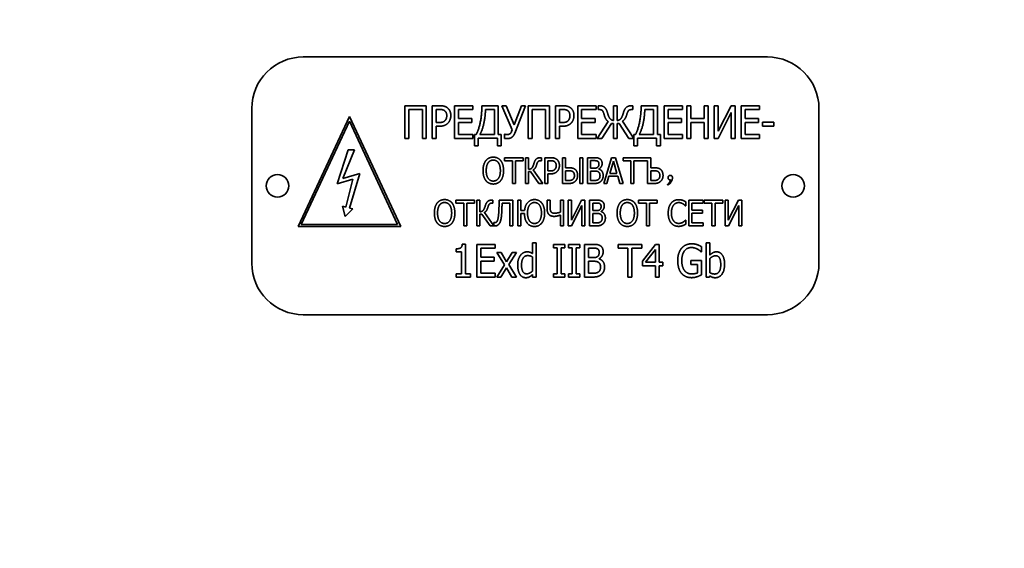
# Model space of a CAD drawing. Header units: millimetres. Extents: x -1136 to 1210, y -426 to 905.
# Tile 16 of 33: x -56 to 39, y 458 to 509. Entities that reach past the tile are written whole.
import ezdxf

# ---------------------------------------------------------------- set-up
doc = ezdxf.new("R2010")
doc.units = ezdxf.units.MM
doc.layers.get('0').update_dxf_attribs({"lineweight": 35})
doc.layers.add('尺寸线层', color=110, linetype='Continuous', lineweight=18)
doc.layers.add('粗实线层', color=7, linetype='Continuous', lineweight=35)
doc.styles.add('标准', font='txt', dxfattribs={"width": 0.667})
doc.dimstyles.new('标准', dxfattribs={"dimtxt": 4.5, "dimasz": 4, "dimexe": 2, "dimexo": 0, "dimgap": 1.2625, "dimtad": 1, "dimdec": 3, "dimdsep": 46, "dimtxsty": '标准', "dimblk": '_CAXARROW', "dimcen": 0, "dimdle": 8, "dimaunit": 1, "dimazin": 2, "dimtfac": 0.707107, "dimtdec": 3, "dimtix": 1, "dimtmove": 2, "dimatfit": 3, "dimfxl": 0, "dimfrac": 2, "dimtolj": 1, "dimarcsym": 0})

# ---------------------------------------------------------------- blocks, each defined once
blk = doc.blocks.new('*X11')
at = {"layer": '尺寸线层', "linetype": 'Continuous', "lineweight": 18}
for points in [[(-421.814, 310.923), (-413.814, 311.923), (-413.814, 309.923)], [(65.186, 310.923), (57.186, 311.923), (57.186, 309.923)]]:
    blk.add_hatch(color=0, dxfattribs=at).paths.add_polyline_path(points, flags=0)
at = {"layer": '尺寸线层', "color": 0, "linetype": 'Continuous'}
for p, q in [((-421.814, 509.278), (-421.814, 306.923)), ((65.186, 322.762), (65.186, 306.923))]:
    blk.add_line(p, q, dxfattribs=at)
at = {"layer": '尺寸线层', "color": 0, "linetype": 'Continuous', "lineweight": 18}
blk.add_line((-421.814, 310.923), (65.186, 310.923), dxfattribs=at)
at = {"layer": '尺寸线层', "color": 0, "insert": (-178.314, 316.823), "char_height": 9, "width": 23.4117, "attachment_point": 5, "line_spacing_factor": 0.689862, "style": '标准'}
blk.add_mtext('\\T1.1;487', dxfattribs=at)
blk = doc.blocks.new('_CAXARROW')
blk.add_hatch(color=0).paths.add_polyline_path([(0, 0), (-1, 0.125), (-1, -0.125)], flags=0)

msp = doc.modelspace()

# ---------------------------------------------------------------- linework, layer by layer
at = {"layer": '粗实线层'}
for p, q in [((-28.7636, 505.6581), (16.2364, 505.6581)), ((-33.7636, 485.6581), (-33.7636, 500.6581)), ((-18.9086, 497.7626), (-18.9086, 500.9326)), ((-18.9086, 500.9326), (-16.8406, 500.9326)), ((-17.2208, 500.5576), (-18.5284, 500.5576)), ((-18.5284, 500.5576), (-18.5284, 497.7626)), ((-17.2208, 497.7626), (-17.2208, 500.5576)), ((-16.8406, 500.9326), (-16.8406, 497.7626)), ((-16.26, 500.9326), (-15.5433, 500.9326)), ((-16.26, 497.7626), (-16.26, 500.9326)), ((-15.8798, 500.5678), (-15.8798, 499.304)), ((-15.5664, 500.5678), (-15.8798, 500.5678)), ((-14.0996, 497.7626), (-14.0996, 500.9326)), ((-14.0996, 500.9326), (-12.3168, 500.9326)), ((-12.3168, 500.5576), (-13.7194, 500.5576)), ((-13.7194, 500.5576), (-13.7194, 499.6893)), ((-12.3168, 500.9326), (-12.3168, 500.5576)), ((-11.4511, 500.9326), (-9.8584, 500.9326)), ((-10.2386, 500.5678), (-11.0966, 500.5678)), ((-10.2386, 498.1351), (-10.2386, 500.5678)), ((-9.8584, 500.9326), (-9.8584, 498.1351)), ((-8.5123, 498.5847), (-9.5142, 500.9326)), ((-9.5142, 500.9326), (-9.0929, 500.9326)), ((-9.0929, 500.9326), (-8.3196, 499.0702)), ((-8.3196, 499.0702), (-7.6209, 500.9326)), ((-7.2304, 500.9326), (-8.2657, 498.2636)), ((-7.6209, 500.9326), (-7.2304, 500.9326)), ((-6.9658, 500.9326), (-4.8979, 500.9326)), ((-6.9658, 497.7626), (-6.9658, 500.9326)), ((-5.2781, 500.5576), (-6.5856, 500.5576)), ((-6.5856, 500.5576), (-6.5856, 497.7626)), ((-5.2781, 497.7626), (-5.2781, 500.5576)), ((-4.8979, 500.9326), (-4.8979, 497.7626)), ((-4.3173, 497.7626), (-4.3173, 500.9326)), ((-4.3173, 500.9326), (-3.6006, 500.9326)), ((-3.6237, 500.5678), (-3.9371, 500.5678)), ((-3.9371, 500.5678), (-3.9371, 499.304)), ((-2.1569, 497.7626), (-2.1569, 500.9326)), ((-2.1569, 500.9326), (-0.3741, 500.9326)), ((-0.3741, 500.5576), (-1.7767, 500.5576)), ((-1.7767, 500.5576), (-1.7767, 499.6893)), ((-0.3741, 500.9326), (-0.3741, 500.5576)), ((-0.1686, 500.5576), (-0.1686, 500.9326)), ((-0.1686, 500.9326), (-0.071, 500.9326)), ((-0.0915, 500.5576), (-0.1686, 500.5576)), ((1.306, 499.5018), (1.306, 500.9326)), ((1.306, 500.9326), (1.681, 500.9326)), ((1.681, 500.9326), (1.681, 499.4966)), ((3.0785, 500.9326), (3.1761, 500.9326)), ((3.1761, 500.5576), (3.099, 500.5576)), ((3.1761, 500.9326), (3.1761, 500.5576)), ((3.9956, 500.9326), (5.5883, 500.9326)), ((5.2081, 500.5678), (4.3501, 500.5678)), ((5.2081, 498.1351), (5.2081, 500.5678)), ((5.5883, 500.9326), (5.5883, 498.1351)), ((6.2254, 497.7626), (6.2254, 500.9326)), ((6.2254, 500.9326), (8.0082, 500.9326)), ((8.0082, 500.5576), (6.6056, 500.5576)), ((6.6056, 500.5576), (6.6056, 499.6893)), ((8.0082, 500.9326), (8.0082, 500.5576)), ((8.4243, 497.7626), (8.4243, 500.9326)), ((8.4243, 500.9326), (8.8045, 500.9326)), ((8.8045, 500.9326), (8.8045, 499.6893)), ((10.1121, 499.6893), (10.1121, 500.9326)), ((10.1121, 500.9326), (10.4923, 500.9326)), ((10.4923, 500.9326), (10.4923, 497.7626)), ((11.0729, 497.7626), (11.0729, 500.9326)), ((11.0729, 500.9326), (11.4531, 500.9326)), ((11.4531, 500.9326), (11.4531, 498.4562)), ((11.4531, 498.4562), (12.7144, 500.9326)), ((12.7144, 500.9326), (13.1177, 500.9326)), ((13.1177, 500.9326), (13.1177, 497.7626)), ((13.6983, 497.7626), (13.6983, 500.9326)), ((13.6983, 500.9326), (15.4811, 500.9326)), ((15.4811, 500.5576), (14.0784, 500.5576)), ((14.0784, 500.5576), (14.0784, 499.6893)), ((15.4811, 500.9326), (15.4811, 500.5576)), ((21.2364, 500.6581), (21.2364, 485.6581)), ((-29.2776, 489.2206), (-24.3005, 499.8939)), ((-24.3005, 499.4206), (-28.9636, 489.4206)), ((-24.3005, 499.8939), (-19.3235, 489.2206)), ((-19.6375, 489.4206), (-24.3005, 499.4206)), ((-13.7194, 499.6893), (-12.4119, 499.6893)), ((-12.4119, 499.6893), (-12.4119, 499.3142)), ((-1.7767, 499.6893), (-0.4691, 499.6893)), ((-0.4691, 499.6893), (-0.4691, 499.3142)), ((-0.2739, 497.7626), (0.7999, 499.399)), ((2.1922, 499.4221), (3.2814, 497.7626)), ((6.6056, 499.6893), (7.9131, 499.6893)), ((7.9131, 499.6893), (7.9131, 499.3142)), ((8.8045, 499.6893), (10.1121, 499.6893)), ((12.7375, 500.2801), (11.4582, 497.7626)), ((12.7375, 497.7626), (12.7375, 500.2801)), ((14.0784, 499.6893), (15.386, 499.6893)), ((15.386, 499.6893), (15.386, 499.3142)), ((-15.8798, 499.304), (-15.6204, 499.304)), ((-15.5587, 498.9443), (-15.8798, 498.9443)), ((-15.8798, 498.9443), (-15.8798, 497.7626)), ((-13.7194, 499.3142), (-13.7194, 498.1377)), ((-12.4119, 499.3142), (-13.7194, 499.3142)), ((-8.5765, 498.4177), (-8.5123, 498.5847)), ((-3.9371, 499.304), (-3.6777, 499.304)), ((-3.616, 498.9443), (-3.9371, 498.9443)), ((-3.9371, 498.9443), (-3.9371, 497.7626)), ((-0.4691, 499.3142), (-1.7767, 499.3142)), ((-1.7767, 499.3142), (-1.7767, 498.1377)), ((1.121, 499.2217), (0.1705, 497.7626)), ((1.306, 499.2217), (1.121, 499.2217)), ((1.306, 497.7626), (1.306, 499.2217)), ((1.8634, 499.2217), (1.681, 499.2217)), ((1.681, 499.2217), (1.681, 497.7626)), ((2.8165, 497.7626), (1.8634, 499.2217)), ((7.9131, 499.3142), (6.6056, 499.3142)), ((6.6056, 499.3142), (6.6056, 498.1377)), ((10.1121, 499.3142), (8.8045, 499.3142)), ((8.8045, 499.3142), (8.8045, 497.7626)), ((10.1121, 497.7626), (10.1121, 499.3142)), ((14.0784, 499.3142), (14.0784, 498.1377)), ((15.386, 499.3142), (14.0784, 499.3142)), ((15.779, 498.9572), (15.779, 499.3425)), ((15.779, 499.3425), (16.858, 499.3425)), ((16.858, 498.9572), (15.779, 498.9572)), ((16.858, 499.3425), (16.858, 498.9572)), ((-18.5284, 497.7626), (-18.9086, 497.7626)), ((-16.8406, 497.7626), (-17.2208, 497.7626)), ((-15.8798, 497.7626), (-16.26, 497.7626)), ((-12.3168, 497.7626), (-14.0996, 497.7626)), ((-13.7194, 498.1377), (-12.3168, 498.1377)), ((-12.3168, 498.1377), (-12.3168, 497.7626)), ((-12.1575, 497.0459), (-12.1575, 498.1351)), ((-12.1575, 498.1351), (-12.0034, 498.1351)), ((-9.9483, 497.7703), (-11.7979, 497.7703)), ((-11.7979, 497.7703), (-11.7979, 497.0459)), ((-11.6386, 498.1351), (-10.2386, 498.1351)), ((-9.9483, 497.0459), (-9.9483, 497.7703)), ((-9.8584, 498.1351), (-9.5887, 498.1351)), ((-9.5887, 498.1351), (-9.5887, 497.0459)), ((-9.2393, 497.7626), (-9.2393, 498.1582)), ((-9.2393, 498.1582), (-9.2136, 498.1582)), ((-6.5856, 497.7626), (-6.9658, 497.7626)), ((-4.8979, 497.7626), (-5.2781, 497.7626)), ((-3.9371, 497.7626), (-4.3173, 497.7626)), ((-0.3741, 497.7626), (-2.1569, 497.7626)), ((-1.7767, 498.1377), (-0.3741, 498.1377)), ((-0.3741, 498.1377), (-0.3741, 497.7626)), ((0.1705, 497.7626), (-0.2739, 497.7626)), ((1.681, 497.7626), (1.306, 497.7626)), ((3.2814, 497.7626), (2.8165, 497.7626)), ((3.2891, 497.0459), (3.2891, 498.1351)), ((3.2891, 498.1351), (3.4433, 498.1351)), ((5.4984, 497.7703), (3.6488, 497.7703)), ((3.6488, 497.7703), (3.6488, 497.0459)), ((3.8081, 498.1351), (5.2081, 498.1351)), ((5.4984, 497.0459), (5.4984, 497.7703)), ((5.5883, 498.1351), (5.858, 498.1351)), ((5.858, 498.1351), (5.858, 497.0459)), ((8.0082, 497.7626), (6.2254, 497.7626)), ((6.6056, 498.1377), (8.0082, 498.1377)), ((8.0082, 498.1377), (8.0082, 497.7626)), ((8.8045, 497.7626), (8.4243, 497.7626)), ((10.4923, 497.7626), (10.1121, 497.7626)), ((11.4582, 497.7626), (11.0729, 497.7626)), ((13.1177, 497.7626), (12.7375, 497.7626)), ((15.4811, 497.7626), (13.6983, 497.7626)), ((14.0784, 498.1377), (15.4811, 498.1377)), ((15.4811, 498.1377), (15.4811, 497.7626)), ((-25.4728, 493.3581), (-24.4005, 496.6581)), ((-23.8005, 496.6581), (-24.9384, 493.8765)), ((-24.4005, 496.6581), (-23.8005, 496.6581)), ((-11.7979, 497.0459), (-12.1575, 497.0459)), ((-9.5887, 497.0459), (-9.9483, 497.0459)), ((3.6488, 497.0459), (3.2891, 497.0459)), ((5.858, 497.0459), (5.4984, 497.0459)), ((-9.2489, 495.5921), (-9.2489, 495.8879)), ((-9.2489, 495.8879), (-7.4377, 495.8879)), ((-8.4932, 495.5921), (-9.2489, 495.5921)), ((-8.4932, 493.3879), (-8.4932, 495.5921)), ((-8.1934, 495.5921), (-8.1934, 493.3879)), ((-7.4377, 495.5921), (-8.1934, 495.5921)), ((-7.4377, 495.8879), (-7.4377, 495.5921)), ((-7.2128, 493.3879), (-7.2128, 495.8879)), ((-7.2128, 495.8879), (-6.913, 495.8879)), ((-6.913, 495.8879), (-6.913, 494.7615)), ((-5.7623, 495.8879), (-5.6711, 495.8879)), ((-5.6711, 495.5921), (-5.746, 495.5921)), ((-5.6711, 495.8879), (-5.6711, 495.5921)), ((-5.349, 495.8879), (-4.7837, 495.8879)), ((-5.349, 493.3879), (-5.349, 495.8879)), ((-5.0491, 495.6002), (-5.0491, 494.6034)), ((-4.802, 495.6002), (-5.0491, 495.6002)), ((-3.6452, 493.3879), (-3.6452, 495.8879)), ((-3.6452, 495.8879), (-3.3453, 495.8879)), ((-3.3453, 495.8879), (-3.3453, 494.9073)), ((-1.9657, 493.3879), (-1.9657, 495.8879)), ((-1.9657, 495.8879), (-1.6658, 495.8879)), ((-1.6658, 495.8879), (-1.6658, 493.3879)), ((-1.208, 493.3879), (-1.208, 495.8879)), ((-1.208, 495.8879), (-0.6123, 495.8879)), ((-0.6225, 495.6043), (-0.9081, 495.6043)), ((-0.9081, 495.6043), (-0.9081, 494.8729)), ((0.3702, 493.3879), (1.1279, 495.8879)), ((1.3042, 495.5455), (0.9598, 494.3705)), ((1.1279, 495.8879), (1.4946, 495.8879)), ((1.6506, 494.3705), (1.3042, 495.5455)), ((1.4946, 495.8879), (2.2523, 493.3879)), ((2.2361, 495.5921), (2.2361, 495.8879)), ((2.2361, 495.8879), (4.9266, 495.8879)), ((2.9918, 495.5921), (2.2361, 495.5921)), ((2.9918, 493.3879), (2.9918, 495.5921)), ((4.6267, 495.5921), (3.2916, 495.5921)), ((3.2916, 495.5921), (3.2916, 493.3879)), ((4.6267, 493.3879), (4.6267, 495.5921)), ((4.9266, 495.8879), (4.9266, 494.9073)), ((-6.4632, 494.7027), (-5.5536, 493.3879)), ((-5.0491, 494.6034), (-4.8445, 494.6034)), ((-3.3453, 494.9073), (-3.0333, 494.9073)), ((-3.3453, 494.6197), (-3.3453, 493.6715)), ((-3.1265, 494.6197), (-3.3453, 494.6197)), ((-0.9081, 494.8729), (-0.5698, 494.8729)), ((-0.5698, 494.5953), (-0.9081, 494.5953)), ((-0.9081, 494.5953), (-0.9081, 493.6715)), ((-0.1038, 494.7898), (-0.1038, 494.7777)), ((4.9266, 494.9073), (5.2467, 494.9073)), ((4.9266, 494.6197), (4.9266, 493.6715)), ((5.1535, 494.6197), (4.9266, 494.6197)), ((-23.9487, 493.8028), (-25.4728, 493.3581)), ((-24.9384, 493.8765), (-23.2828, 494.3481)), ((-24.6262, 491.1009), (-23.9487, 493.8028)), ((-23.2828, 494.3481), (-24.2908, 491.0083)), ((-6.7266, 494.5346), (-6.913, 494.5346)), ((-6.913, 494.5346), (-6.913, 493.3879)), ((-5.9345, 493.3879), (-6.7266, 494.5346)), ((-4.7959, 494.3198), (-5.0491, 494.3198)), ((-5.0491, 494.3198), (-5.0491, 493.3879)), ((-3.3453, 493.6715), (-3.1346, 493.6715)), ((-0.9081, 493.6715), (-0.665, 493.6715)), ((0.8767, 494.0868), (0.6721, 493.3879)), ((1.7337, 494.0868), (0.8767, 494.0868)), ((0.9598, 494.3705), (1.6506, 494.3705)), ((1.9363, 493.3879), (1.7337, 494.0868)), ((4.9266, 493.6715), (5.1454, 493.6715)), ((-8.1934, 493.3879), (-8.4932, 493.3879)), ((-6.913, 493.3879), (-7.2128, 493.3879)), ((-5.5536, 493.3879), (-5.9345, 493.3879)), ((-5.0491, 493.3879), (-5.349, 493.3879)), ((-3.0435, 493.3879), (-3.6452, 493.3879)), ((-1.6658, 493.3879), (-1.9657, 493.3879)), ((-0.5637, 493.3879), (-1.208, 493.3879)), ((0.6721, 493.3879), (0.3702, 493.3879)), ((2.2523, 493.3879), (1.9363, 493.3879)), ((3.2916, 493.3879), (2.9918, 493.3879)), ((5.2365, 493.3879), (4.6267, 493.3879)), ((-13.9703, 491.4759), (-13.9703, 491.7717)), ((-13.9703, 491.7717), (-12.1591, 491.7717)), ((-12.1591, 491.7717), (-12.1591, 491.4759)), ((-11.9343, 489.2717), (-11.9343, 491.7717)), ((-11.9343, 491.7717), (-11.6344, 491.7717)), ((-11.6344, 491.7717), (-11.6344, 490.6453)), ((-10.4837, 491.7717), (-10.3925, 491.7717)), ((-10.3925, 491.7717), (-10.3925, 491.4759)), ((-9.7706, 491.7717), (-8.4334, 491.7717)), ((-8.4334, 491.7717), (-8.4334, 489.2717)), ((-7.9756, 491.7717), (-7.6757, 491.7717)), ((-7.9756, 489.2717), (-7.9756, 491.7717)), ((-7.6757, 491.7717), (-7.6757, 490.7709)), ((-5.1231, 490.9127), (-5.1231, 491.7717)), ((-5.1231, 491.7717), (-4.8232, 491.7717)), ((-4.8232, 491.7717), (-4.8232, 491.0788)), ((-3.8265, 490.6149), (-3.8265, 491.7717)), ((-3.8265, 491.7717), (-3.5266, 491.7717)), ((-3.5266, 491.7717), (-3.5266, 489.2717)), ((-3.0688, 489.2717), (-3.0688, 491.7717)), ((-3.0688, 491.7717), (-2.7689, 491.7717)), ((-2.7689, 489.8187), (-1.7742, 491.7717)), ((-2.7689, 491.7717), (-2.7689, 489.8187)), ((-1.7742, 491.7717), (-1.4561, 491.7717)), ((-1.4561, 491.7717), (-1.4561, 489.2717)), ((-0.9983, 489.2717), (-0.9983, 491.7717)), ((-0.9983, 491.7717), (-0.4026, 491.7717)), ((3.7465, 491.4759), (3.7465, 491.7717)), ((3.7465, 491.7717), (5.5576, 491.7717)), ((5.5576, 491.7717), (5.5576, 491.4759)), ((8.6067, 489.2717), (8.6067, 491.7717)), ((8.6067, 491.7717), (10.0127, 491.7717)), ((10.0127, 491.7717), (10.0127, 491.4759)), ((10.1099, 491.4759), (10.1099, 491.7717)), ((10.1099, 491.7717), (11.9211, 491.7717)), ((11.9211, 491.7717), (11.9211, 491.4759)), ((12.146, 489.2717), (12.146, 491.7717)), ((12.146, 491.7717), (12.4458, 491.7717)), ((12.4458, 489.8187), (13.4405, 491.7717)), ((12.4458, 491.7717), (12.4458, 489.8187)), ((13.4405, 491.7717), (13.7586, 491.7717)), ((13.7586, 491.7717), (13.7586, 489.2717)), ((-24.7005, 490.1781), (-24.9646, 491.1943)), ((-24.9646, 491.1943), (-24.6262, 491.1009)), ((-23.9525, 490.9149), (-24.7005, 490.1781)), ((-24.2908, 491.0083), (-23.9525, 490.9149)), ((-13.2146, 491.4759), (-13.9703, 491.4759)), ((-13.2146, 489.2717), (-13.2146, 491.4759)), ((-12.9148, 491.4759), (-12.9148, 489.2717)), ((-12.1591, 491.4759), (-12.9148, 491.4759)), ((-10.3925, 491.4759), (-10.4675, 491.4759)), ((-8.7333, 491.4759), (-9.489, 491.4759)), ((-8.7333, 489.2717), (-8.7333, 491.4759)), ((-7.6757, 490.7709), (-7.3091, 490.7709)), ((-1.756, 491.2571), (-2.7649, 489.2717)), ((-1.756, 489.2717), (-1.756, 491.2571)), ((-0.4128, 491.4881), (-0.6984, 491.4881)), ((-0.6984, 491.4881), (-0.6984, 490.7567)), ((-0.6984, 490.7567), (-0.3601, 490.7567)), ((4.5021, 491.4759), (3.7465, 491.4759)), ((4.5021, 489.2717), (4.5021, 491.4759)), ((4.802, 491.4759), (4.802, 489.2717)), ((5.5576, 491.4759), (4.802, 491.4759)), ((8.3271, 491.2044), (8.3028, 491.2044)), ((8.3271, 491.6056), (8.3271, 491.2044)), ((10.0127, 491.4759), (8.9065, 491.4759)), ((8.9065, 491.4759), (8.9065, 490.7912)), ((8.9065, 490.7912), (9.9377, 490.7912)), ((9.9377, 490.7912), (9.9377, 490.4954)), ((10.8656, 491.4759), (10.1099, 491.4759)), ((10.8656, 489.2717), (10.8656, 491.4759)), ((11.9211, 491.4759), (11.1654, 491.4759)), ((11.1654, 491.4759), (11.1654, 489.2717)), ((13.4588, 491.2571), (12.4499, 489.2717)), ((13.4588, 489.2717), (13.4588, 491.2571)), ((-11.448, 490.4184), (-11.6344, 490.4184)), ((-11.6344, 490.4184), (-11.6344, 489.2717)), ((-10.6559, 489.2717), (-11.448, 490.4184)), ((-11.1847, 490.5865), (-10.277, 489.2746)), ((-7.3232, 490.4812), (-7.6757, 490.4812)), ((-7.6757, 490.4812), (-7.6757, 489.2717)), ((-3.8265, 489.2717), (-3.8265, 490.3292)), ((-0.3601, 490.4792), (-0.6984, 490.4792)), ((-0.6984, 490.4792), (-0.6984, 489.5553)), ((0.1059, 490.6737), (0.1059, 490.6615)), ((8.3048, 489.839), (8.3271, 489.839)), ((8.3271, 489.839), (8.3271, 489.4419)), ((8.9065, 490.4954), (8.9065, 489.5675)), ((9.9377, 490.4954), (8.9065, 490.4954)), ((-19.3235, 489.2206), (-29.2776, 489.2206)), ((-28.9636, 489.4206), (-19.6375, 489.4206)), ((-12.9148, 489.2717), (-13.2146, 489.2717)), ((-11.6344, 489.2717), (-11.9343, 489.2717)), ((-10.275, 489.2717), (-10.6559, 489.2717)), ((-10.277, 489.2746), (-10.277, 489.5938)), ((-10.277, 489.5938), (-10.2568, 489.5938)), ((-8.4334, 489.2717), (-8.7333, 489.2717)), ((-7.6757, 489.2717), (-7.9756, 489.2717)), ((-3.5266, 489.2717), (-3.8265, 489.2717)), ((-2.7649, 489.2717), (-3.0688, 489.2717)), ((-1.4561, 489.2717), (-1.756, 489.2717)), ((-0.354, 489.2717), (-0.9983, 489.2717)), ((-0.6984, 489.5553), (-0.4553, 489.5553)), ((4.802, 489.2717), (4.5021, 489.2717)), ((10.0127, 489.2717), (8.6067, 489.2717)), ((8.9065, 489.5675), (10.0127, 489.5675)), ((10.0127, 489.5675), (10.0127, 489.2717)), ((11.1654, 489.2717), (10.8656, 489.2717)), ((12.4499, 489.2717), (12.146, 489.2717)), ((13.7586, 489.2717), (13.4588, 489.2717)), ((-13.9365, 486.7591), (-13.9365, 487.0494)), ((-13.3482, 487.4912), (-13.0528, 487.4912)), ((-13.0528, 487.4912), (-13.0528, 484.6346)), ((-11.9405, 484.3109), (-11.9405, 487.4809)), ((-11.9405, 487.4809), (-10.1577, 487.4809)), ((-10.1577, 487.1059), (-11.5603, 487.1059)), ((-11.5603, 487.1059), (-11.5603, 486.2376)), ((-10.1577, 487.4809), (-10.1577, 487.1059)), ((-6.5432, 486.5947), (-6.5432, 487.6222)), ((-6.5432, 487.6222), (-6.1836, 487.6222)), ((-6.1836, 487.6222), (-6.1836, 484.3109)), ((-4.519, 487.1573), (-4.519, 487.4809)), ((-4.519, 487.4809), (-3.4092, 487.4809)), ((-4.1542, 487.1573), (-4.519, 487.1573)), ((-4.1542, 484.6346), (-4.1542, 487.1573)), ((-3.4092, 487.1573), (-3.774, 487.1573)), ((-3.774, 487.1573), (-3.774, 484.6346)), ((-3.4092, 487.4809), (-3.4092, 487.1573)), ((-3.0573, 487.1573), (-3.0573, 487.4809)), ((-3.0573, 487.4809), (-1.9475, 487.4809)), ((-2.6925, 487.1573), (-3.0573, 487.1573)), ((-2.6925, 484.6346), (-2.6925, 487.1573)), ((-1.9475, 487.1573), (-2.3123, 487.1573)), ((-2.3123, 487.1573), (-2.3123, 484.6346)), ((-1.9475, 487.4809), (-1.9475, 487.1573)), ((-1.4826, 484.3109), (-1.4826, 487.4809)), ((-1.4826, 487.4809), (-0.7273, 487.4809)), ((-1.1024, 487.1213), (-1.1024, 486.1939)), ((-0.7401, 487.1213), (-1.1024, 487.1213)), ((1.7594, 487.1059), (1.7594, 487.4809)), ((1.7594, 487.4809), (4.056, 487.4809)), ((2.7176, 487.1059), (1.7594, 487.1059)), ((2.7176, 484.3109), (2.7176, 487.1059)), ((4.056, 487.1059), (3.0978, 487.1059)), ((3.0978, 487.1059), (3.0978, 484.3109)), ((4.056, 487.4809), (4.056, 487.1059)), ((4.1279, 485.8471), (5.4021, 487.4809)), ((5.3866, 486.9774), (4.4259, 485.7418)), ((5.3866, 485.7418), (5.3866, 486.9774)), ((5.4021, 487.4809), (5.754, 487.4809)), ((5.754, 487.4809), (5.754, 485.7418)), ((9.8359, 487.2651), (9.8359, 486.7565)), ((10.2932, 487.6222), (10.6528, 487.6222)), ((10.2932, 484.3109), (10.2932, 487.6222)), ((10.6528, 487.6222), (10.6528, 486.4405)), ((-13.4201, 486.7591), (-13.9365, 486.7591)), ((-13.4201, 484.6346), (-13.4201, 486.7591)), ((-11.5603, 486.2376), (-10.2527, 486.2376)), ((-10.2527, 486.2376), (-10.2527, 485.8625)), ((-9.2714, 485.4901), (-10.0061, 486.6897)), ((-10.0061, 486.6897), (-9.5643, 486.6897)), ((-9.5643, 486.6897), (-9.0453, 485.7983)), ((-9.0453, 485.7983), (-8.5161, 486.6897)), ((-8.1077, 486.6897), (-8.845, 485.5183)), ((-8.5161, 486.6897), (-8.1077, 486.6897)), ((-6.5432, 484.8889), (-6.5432, 486.2633)), ((-1.1024, 486.1939), (-0.6734, 486.1939)), ((-0.0825, 486.0886), (-0.0825, 486.0732)), ((9.8359, 486.7565), (9.8025, 486.7565)), ((10.6528, 486.104), (10.6528, 484.7399)), ((-11.5603, 485.8625), (-11.5603, 484.686)), ((-10.2527, 485.8625), (-11.5603, 485.8625)), ((-10.0138, 484.3109), (-9.2714, 485.4901)), ((-9.071, 485.21), (-9.6054, 484.3109)), ((-8.5495, 484.3109), (-9.071, 485.21)), ((-8.845, 485.5183), (-8.1077, 484.3109)), ((-1.1024, 485.842), (-1.1024, 484.6706)), ((-0.6734, 485.842), (-1.1024, 485.842)), ((4.1279, 485.4001), (4.1279, 485.8471)), ((5.3866, 485.4001), (4.1279, 485.4001)), ((4.4259, 485.7418), (5.3866, 485.7418)), ((5.3866, 484.3109), (5.3866, 485.4001)), ((5.754, 485.7418), (6.0931, 485.7418)), ((6.0931, 485.4001), (5.754, 485.4001)), ((5.754, 485.4001), (5.754, 484.3109)), ((6.0931, 485.7418), (6.0931, 485.4001)), ((8.811, 485.5363), (8.811, 485.9062)), ((8.811, 485.9062), (9.8462, 485.9062)), ((9.4712, 485.5363), (8.811, 485.5363)), ((9.4712, 484.7168), (9.4712, 485.5363)), ((9.8462, 485.9062), (9.8462, 484.5216)), ((-13.9365, 484.3109), (-13.9365, 484.6346)), ((-13.9365, 484.6346), (-13.4201, 484.6346)), ((-12.5467, 484.3109), (-13.9365, 484.3109)), ((-13.0528, 484.6346), (-12.5467, 484.6346)), ((-12.5467, 484.6346), (-12.5467, 484.3109)), ((-10.1577, 484.3109), (-11.9405, 484.3109)), ((-11.5603, 484.686), (-10.1577, 484.686)), ((-10.1577, 484.686), (-10.1577, 484.3109)), ((-9.6054, 484.3109), (-10.0138, 484.3109)), ((-8.1077, 484.3109), (-8.5495, 484.3109)), ((-6.5432, 484.3109), (-6.5432, 484.5524)), ((-6.1836, 484.3109), (-6.5432, 484.3109)), ((-4.519, 484.3109), (-4.519, 484.6346)), ((-4.519, 484.6346), (-4.1542, 484.6346)), ((-3.4092, 484.3109), (-4.519, 484.3109)), ((-3.774, 484.6346), (-3.4092, 484.6346)), ((-3.4092, 484.6346), (-3.4092, 484.3109)), ((-3.0573, 484.3109), (-3.0573, 484.6346)), ((-3.0573, 484.6346), (-2.6925, 484.6346)), ((-1.9475, 484.3109), (-3.0573, 484.3109)), ((-2.3123, 484.6346), (-1.9475, 484.6346)), ((-1.9475, 484.6346), (-1.9475, 484.3109)), ((-0.6656, 484.3109), (-1.4826, 484.3109)), ((-1.1024, 484.6706), (-0.7941, 484.6706)), ((3.0978, 484.3109), (2.7176, 484.3109)), ((5.754, 484.3109), (5.3866, 484.3109)), ((10.6297, 484.3109), (10.2932, 484.3109)), ((10.6528, 484.4214), (10.6297, 484.3109)), ((16.2364, 480.6581), (-28.7636, 480.6581))]:
    msp.add_line(p, q, dxfattribs=at)
for centre in [(-31.2636, 493.1581), (18.7364, 493.1581)]:
    msp.add_circle(centre, 1.1, dxfattribs=at)
for centre, start, end in [((-28.7636, 500.6581), 90, 180), ((16.2364, 500.6581), 0, 90), ((-28.7636, 485.6581), 180, 270), ((16.2364, 485.6581), 270, 0)]:
    msp.add_arc(centre, 5, start, end, dxfattribs=at)
for points in [[(-15.0604, 500.4471), (-15.1503, 500.5139), (-15.3892, 500.5678), (-15.5664, 500.5678)], [(-15.5433, 500.9326), (-15.2916, 500.9326), (-14.9371, 500.8401), (-14.8009, 500.7348)], [(-14.8549, 499.9642), (-14.8549, 500.1286), (-14.9551, 500.37), (-15.0604, 500.4471)], [(-14.8009, 500.7348), (-14.6416, 500.6141), (-14.4618, 500.2416), (-14.4618, 499.977)], [(-12.0034, 498.1351), (-11.7542, 498.5898), (-11.4511, 500.0618), (-11.4511, 500.9326)], [(-11.0966, 500.5678), (-11.1223, 499.7972), (-11.4126, 498.5436), (-11.6386, 498.1351)], [(-3.1176, 500.4471), (-3.2076, 500.5139), (-3.4465, 500.5678), (-3.6237, 500.5678)], [(-3.6006, 500.9326), (-3.3488, 500.9326), (-2.9943, 500.8401), (-2.8582, 500.7348)], [(-2.9121, 499.9642), (-2.9121, 500.1286), (-3.0123, 500.37), (-3.1176, 500.4471)], [(-2.8582, 500.7348), (-2.6989, 500.6141), (-2.5191, 500.2416), (-2.5191, 499.977)], [(0.4043, 500.072), (0.3272, 500.3469), (0.1525, 500.5576), (-0.0915, 500.5576)], [(-0.071, 500.9326), (0.2502, 500.9326), (0.5995, 500.6603), (0.7151, 500.293)], [(2.2899, 500.293), (2.4055, 500.6578), (2.7625, 500.9326), (3.0785, 500.9326)], [(3.099, 500.5576), (2.855, 500.5576), (2.6778, 500.3443), (2.6007, 500.072)], [(3.4433, 498.1351), (3.6925, 498.5898), (3.9956, 500.0618), (3.9956, 500.9326)], [(4.3501, 500.5678), (4.3244, 499.7972), (4.0341, 498.5436), (3.8081, 498.1351)], [(-15.6204, 499.304), (-15.3918, 499.304), (-15.1092, 499.3862), (-15.0167, 499.4941)], [(-15.0167, 499.4941), (-14.9319, 499.5891), (-14.8549, 499.8126), (-14.8549, 499.9642)], [(-14.4618, 499.977), (-14.4618, 499.7715), (-14.5928, 499.4016), (-14.711, 499.2731)], [(-3.6777, 499.304), (-3.449, 499.304), (-3.1665, 499.3862), (-3.074, 499.4941)], [(-3.074, 499.4941), (-2.9892, 499.5891), (-2.9121, 499.8126), (-2.9121, 499.9642)], [(-2.5191, 499.977), (-2.5191, 499.7715), (-2.6501, 499.4016), (-2.7683, 499.2731)], [(0.7999, 499.399), (0.6766, 499.4863), (0.4916, 499.7586), (0.4043, 500.072)], [(0.7151, 500.293), (0.746, 500.2005), (0.8025, 500.0207), (0.823, 499.9667)], [(0.823, 499.9667), (0.9052, 499.7381), (1.1416, 499.5197), (1.306, 499.5018)], [(1.681, 499.4966), (1.8583, 499.5146), (2.0972, 499.7278), (2.1845, 499.9667)], [(2.1845, 499.9667), (2.2179, 500.0618), (2.2744, 500.2339), (2.2899, 500.293)], [(2.6007, 500.072), (2.5185, 499.7895), (2.313, 499.5095), (2.1922, 499.4221)], [(-14.711, 499.2731), (-14.8574, 499.1113), (-15.2556, 498.9443), (-15.5587, 498.9443)], [(-8.7718, 498.1788), (-8.7152, 498.2096), (-8.6176, 498.3098), (-8.5765, 498.4177)], [(-2.7683, 499.2731), (-2.9147, 499.1113), (-3.3129, 498.9443), (-3.616, 498.9443)], [(-8.9259, 497.7523), (-9.003, 497.7523), (-9.211, 497.7601), (-9.2393, 497.7626)], [(-9.2136, 498.1582), (-9.1828, 498.1531), (-9.0672, 498.1428), (-8.9773, 498.1428)], [(-8.9773, 498.1428), (-8.9336, 498.1428), (-8.818, 498.1531), (-8.7718, 498.1788)], [(-8.5817, 497.8397), (-8.669, 497.7857), (-8.8411, 497.7523), (-8.9259, 497.7523)], [(-8.2657, 498.2636), (-8.3299, 498.094), (-8.4943, 497.8911), (-8.5817, 497.8397)], [(-11.3356, 494.6379), (-11.3356, 494.9519), (-11.1958, 495.43), (-11.0661, 495.6022)], [(-11.0661, 495.6022), (-10.9345, 495.7684), (-10.5678, 495.9406), (-10.3409, 495.9406)], [(-10.3409, 495.6529), (-10.5029, 495.6529), (-10.7481, 495.5273), (-10.8413, 495.3936)], [(-10.3409, 495.9406), (-10.1119, 495.9406), (-9.7432, 495.7623), (-9.6156, 495.6022)], [(-9.8405, 495.3936), (-9.9296, 495.5232), (-10.1828, 495.6529), (-10.3409, 495.6529)], [(-9.6156, 495.6022), (-9.4879, 495.4361), (-9.3461, 494.9499), (-9.3461, 494.6379)], [(-6.3822, 495.3855), (-6.293, 495.6711), (-6.0114, 495.8879), (-5.7623, 495.8879)], [(-5.746, 495.5921), (-5.9304, 495.5921), (-6.0783, 495.4321), (-6.1391, 495.2092)], [(-4.4029, 495.505), (-4.4738, 495.5577), (-4.6622, 495.6002), (-4.802, 495.6002)], [(-4.7837, 495.8879), (-4.5852, 495.8879), (-4.3056, 495.815), (-4.1982, 495.7319)], [(-4.1982, 495.7319), (-4.0726, 495.6367), (-3.9308, 495.3429), (-3.9308, 495.1342)], [(-0.2153, 495.5394), (-0.2862, 495.584), (-0.4644, 495.6043), (-0.6225, 495.6043)], [(-0.6123, 495.8879), (-0.3712, 495.8879), (-0.1322, 495.8534), (-0.0228, 495.7866)], [(-0.0998, 495.2781), (-0.0998, 495.3672), (-0.1545, 495.5009), (-0.2153, 495.5394)], [(-0.0228, 495.7866), (0.0988, 495.7157), (0.2102, 495.4827), (0.2102, 495.3247)], [(-11.0661, 493.6756), (-11.1958, 493.8417), (-11.3356, 494.3299), (-11.3356, 494.6379)], [(-10.8413, 495.3936), (-10.9304, 495.2659), (-11.0256, 494.881), (-11.0256, 494.6379)], [(-11.0256, 494.6379), (-11.0256, 494.1456), (-10.6529, 493.6229), (-10.3409, 493.6229)], [(-10.3409, 493.6229), (-10.0268, 493.6229), (-9.6561, 494.1456), (-9.6561, 494.6379)], [(-9.6561, 494.6379), (-9.6561, 494.8851), (-9.7533, 495.268), (-9.8405, 495.3936)], [(-9.3461, 494.6379), (-9.3461, 494.334), (-9.4859, 493.8417), (-9.6156, 493.6756)], [(-6.913, 494.7615), (-6.7367, 494.7675), (-6.5321, 494.9539), (-6.4673, 495.1261)], [(-6.1391, 495.2092), (-6.2019, 494.9884), (-6.3538, 494.7817), (-6.4632, 494.7027)], [(-4.8445, 494.6034), (-4.6642, 494.6034), (-4.4413, 494.6683), (-4.3684, 494.7534)], [(-4.1273, 494.5791), (-4.2428, 494.4515), (-4.5568, 494.3198), (-4.7959, 494.3198)], [(-4.2408, 495.1241), (-4.2408, 495.2538), (-4.3198, 495.4442), (-4.4029, 495.505)], [(-4.3684, 494.7534), (-4.3016, 494.8283), (-4.2408, 495.0046), (-4.2408, 495.1241)], [(-3.9308, 495.1342), (-3.9308, 494.9722), (-4.0341, 494.6804), (-4.1273, 494.5791)], [(-2.6302, 494.5305), (-2.7132, 494.5933), (-2.93, 494.6197), (-3.1265, 494.6197)], [(-3.0333, 494.9073), (-2.8044, 494.9073), (-2.5167, 494.8486), (-2.3891, 494.7372)], [(-2.3891, 494.7372), (-2.2736, 494.6379), (-2.1662, 494.3462), (-2.1662, 494.1618)], [(-0.5698, 494.8729), (-0.428, 494.8729), (-0.2963, 494.9053), (-0.2254, 494.956)], [(-0.1768, 494.5305), (-0.2477, 494.571), (-0.4158, 494.5953), (-0.5698, 494.5953)], [(-0.2254, 494.956), (-0.1565, 495.0046), (-0.0998, 495.1606), (-0.0998, 495.2781)], [(0.2102, 495.3247), (0.2102, 495.1484), (0.042, 494.8688), (-0.1038, 494.7898)], [(-0.1038, 494.7777), (0.0947, 494.7169), (0.3155, 494.3948), (0.3155, 494.1557)], [(5.6539, 494.5305), (5.5708, 494.5933), (5.352, 494.6197), (5.1535, 494.6197)], [(5.2467, 494.9073), (5.4756, 494.9073), (5.7653, 494.8486), (5.895, 494.7372)], [(5.895, 494.7372), (6.0084, 494.6379), (6.1178, 494.3462), (6.1178, 494.1618)], [(-10.3409, 493.3352), (-10.5698, 493.3352), (-10.9345, 493.5074), (-11.0661, 493.6756)], [(-9.6156, 493.6756), (-9.7533, 493.5013), (-10.1221, 493.3352), (-10.3409, 493.3352)], [(-3.1346, 493.6715), (-2.9341, 493.6715), (-2.7193, 493.7161), (-2.6383, 493.7769)], [(-2.6383, 493.7769), (-2.5532, 493.8417), (-2.4762, 494.018), (-2.4762, 494.1557)], [(-2.4762, 494.1557), (-2.4762, 494.2813), (-2.5491, 494.4718), (-2.6302, 494.5305)], [(-2.1662, 494.1618), (-2.1662, 493.9815), (-2.2918, 493.6857), (-2.3992, 493.5925)], [(-0.665, 493.6715), (-0.4685, 493.6715), (-0.2436, 493.712), (-0.1565, 493.7769)], [(0.0056, 494.1415), (0.0056, 494.2834), (-0.0674, 494.4657), (-0.1768, 494.5305)], [(-0.1565, 493.7769), (-0.0734, 493.8437), (0.0056, 494.0099), (0.0056, 494.1415)], [(0.3155, 494.1557), (0.3155, 493.9693), (0.1879, 493.6837), (0.0826, 493.5905)], [(5.1454, 493.6715), (5.348, 493.6715), (5.5647, 493.7161), (5.6458, 493.7769)], [(5.6458, 493.7769), (5.7309, 493.8417), (5.8078, 494.018), (5.8078, 494.1557)], [(5.8078, 494.1557), (5.8078, 494.2813), (5.7329, 494.4718), (5.6539, 494.5305)], [(6.1178, 494.1618), (6.1178, 493.9815), (5.9902, 493.6857), (5.8828, 493.5925)], [(6.839, 493.7364), (6.7296, 493.7364), (6.6344, 493.8174), (6.598, 493.9511), (6.6223, 494.0727), (6.7661, 494.1942), (6.9829, 494.1395), (7.0558, 493.9248), (6.9586, 493.5885), (6.7053, 493.2805), (6.5129, 493.2542), (6.6567, 493.3737), (6.7236, 493.4689)], [(6.7236, 493.4689), (6.7904, 493.5621), (6.839, 493.7364)], [(-2.3992, 493.5925), (-2.5268, 493.4811), (-2.8145, 493.3879), (-3.0435, 493.3879)], [(0.0826, 493.5905), (-0.0451, 493.4811), (-0.3348, 493.3879), (-0.5637, 493.3879)], [(5.8828, 493.5925), (5.7572, 493.4811), (5.4675, 493.3879), (5.2365, 493.3879)], [(-15.7876, 491.486), (-15.6559, 491.6522), (-15.2892, 491.8244), (-15.0623, 491.8244)], [(-15.0623, 491.8244), (-14.8334, 491.8244), (-14.4646, 491.6461), (-14.337, 491.486)], [(-11.1036, 491.2693), (-11.0145, 491.5549), (-10.7329, 491.7717), (-10.4837, 491.7717)], [(-9.7989, 490.8398), (-9.7908, 491.0039), (-9.7766, 491.5448), (-9.7706, 491.7717)], [(-7.3091, 490.7709), (-7.2544, 491.2754), (-6.7479, 491.8244), (-6.3467, 491.8244)], [(-6.3467, 491.8244), (-5.901, 491.8244), (-5.3642, 491.1437), (-5.3642, 490.5217)], [(-0.4026, 491.7717), (-0.1616, 491.7717), (0.0775, 491.7373), (0.1869, 491.6704)], [(1.9292, 491.486), (2.0609, 491.6522), (2.4276, 491.8244), (2.6545, 491.8244)], [(2.6545, 491.8244), (2.8834, 491.8244), (3.2521, 491.6461), (3.3798, 491.486)], [(6.9008, 491.4719), (7.0345, 491.64), (7.4033, 491.8163), (7.6322, 491.8163)], [(7.6322, 491.8163), (7.7456, 491.8163), (7.9442, 491.7798), (8.0273, 491.7514)], [(8.0273, 491.7514), (8.1002, 491.7251), (8.2521, 491.6502), (8.3271, 491.6056)], [(-16.057, 490.5217), (-16.057, 490.8357), (-15.9172, 491.3138), (-15.7876, 491.486)], [(-15.5627, 491.2774), (-15.6518, 491.1497), (-15.7471, 490.7648), (-15.7471, 490.5217)], [(-15.0623, 491.5367), (-15.2244, 491.5367), (-15.4695, 491.4111), (-15.5627, 491.2774)], [(-14.5619, 491.2774), (-14.651, 491.407), (-14.9043, 491.5367), (-15.0623, 491.5367)], [(-14.3775, 490.5217), (-14.3775, 490.7689), (-14.4748, 491.1518), (-14.5619, 491.2774)], [(-14.337, 491.486), (-14.2094, 491.3199), (-14.0676, 490.8337), (-14.0676, 490.5217)], [(-11.6344, 490.6453), (-11.4582, 490.6514), (-11.2535, 490.8378), (-11.1887, 491.01)], [(-10.8605, 491.093), (-10.9233, 490.8722), (-11.0753, 490.6655), (-11.1847, 490.5865)], [(-10.4675, 491.4759), (-10.6518, 491.4759), (-10.7997, 491.3159), (-10.8605, 491.093)], [(-10.0177, 489.6647), (-9.9144, 489.7782), (-9.8192, 490.3536), (-9.7989, 490.8398)], [(-9.5133, 490.7831), (-9.5254, 490.4285), (-9.5781, 489.9666), (-9.6206, 489.8106)], [(-9.489, 491.4759), (-9.493, 491.2855), (-9.5092, 490.9249), (-9.5133, 490.7831)], [(-6.3467, 491.5367), (-6.6587, 491.5367), (-7.0234, 491.0181), (-7.0234, 490.5217)], [(-5.6741, 490.5217), (-5.6741, 491.0181), (-6.0388, 491.5367), (-6.3467, 491.5367)], [(-4.9306, 490.3617), (-5.0218, 490.4488), (-5.1231, 490.7243), (-5.1231, 490.9127)], [(-4.8232, 491.0788), (-4.8232, 490.9208), (-4.803, 490.7385), (-4.7523, 490.6534)], [(-0.0056, 491.4232), (-0.0765, 491.4678), (-0.2548, 491.4881), (-0.4128, 491.4881)], [(-0.3601, 490.7567), (-0.2183, 490.7567), (-0.0866, 490.7891), (-0.0157, 490.8398)], [(-0.0157, 490.8398), (0.0532, 490.8884), (0.1099, 491.0444), (0.1099, 491.1619)], [(0.1099, 491.1619), (0.1099, 491.251), (0.0552, 491.3848), (-0.0056, 491.4232)], [(0.4199, 491.2085), (0.4199, 491.0322), (0.2517, 490.7527), (0.1059, 490.6737)], [(0.1869, 491.6704), (0.3085, 491.5995), (0.4199, 491.3665), (0.4199, 491.2085)], [(1.6598, 490.5217), (1.6598, 490.8357), (1.7995, 491.3138), (1.9292, 491.486)], [(2.1541, 491.2774), (2.0649, 491.1497), (1.9697, 490.7648), (1.9697, 490.5217)], [(2.6545, 491.5367), (2.4924, 491.5367), (2.2473, 491.4111), (2.1541, 491.2774)], [(3.1549, 491.2774), (3.0657, 491.407), (2.8125, 491.5367), (2.6545, 491.5367)], [(3.3392, 490.5217), (3.3392, 490.7689), (3.242, 491.1518), (3.1549, 491.2774)], [(3.3798, 491.486), (3.5074, 491.3199), (3.6492, 490.8337), (3.6492, 490.5217)], [(6.6192, 490.5197), (6.6192, 490.8337), (6.7631, 491.2997), (6.9008, 491.4719)], [(7.1298, 491.2754), (7.0345, 491.1477), (6.9292, 490.7608), (6.9292, 490.5197)], [(7.6281, 491.5326), (7.4843, 491.5326), (7.227, 491.401), (7.1298, 491.2754)], [(8.0495, 491.4131), (7.9645, 491.4658), (7.7619, 491.5326), (7.6281, 491.5326)], [(8.3028, 491.2044), (8.2643, 491.245), (8.1387, 491.3584), (8.0495, 491.4131)], [(-15.7876, 489.5594), (-15.9172, 489.7255), (-16.057, 490.2138), (-16.057, 490.5217)], [(-15.7471, 490.5217), (-15.7471, 490.0294), (-15.3743, 489.5067), (-15.0623, 489.5067)], [(-15.0623, 489.5067), (-14.7483, 489.5067), (-14.3775, 490.0294), (-14.3775, 490.5217)], [(-14.0676, 490.5217), (-14.0676, 490.2178), (-14.2073, 489.7255), (-14.337, 489.5594)], [(-9.6206, 489.8106), (-9.6612, 489.6566), (-9.7706, 489.4682), (-9.8354, 489.4054)], [(-6.3467, 489.219), (-6.7945, 489.219), (-7.3151, 489.8856), (-7.3232, 490.4812)], [(-7.0234, 490.5217), (-7.0234, 490.0294), (-6.6587, 489.5067), (-6.3467, 489.5067)], [(-6.3467, 489.5067), (-6.0388, 489.5067), (-5.6741, 490.0274), (-5.6741, 490.5217)], [(-5.3642, 490.5217), (-5.3642, 489.9018), (-5.901, 489.219), (-6.3467, 489.219)], [(-4.4545, 490.1955), (-4.5984, 490.1955), (-4.8394, 490.2745), (-4.9306, 490.3617)], [(-4.7523, 490.6534), (-4.7098, 490.5805), (-4.5376, 490.5014), (-4.3937, 490.5014)], [(-3.8265, 490.3292), (-4.0108, 490.2624), (-4.2965, 490.1955), (-4.4545, 490.1955)], [(-4.3937, 490.5014), (-4.2661, 490.5014), (-3.944, 490.5663), (-3.8265, 490.6149)], [(0.0329, 490.4143), (-0.038, 490.4549), (-0.2061, 490.4792), (-0.3601, 490.4792)], [(0.2153, 490.0254), (0.2153, 490.1672), (0.1423, 490.3495), (0.0329, 490.4143)], [(0.0532, 489.6607), (0.1362, 489.7275), (0.2153, 489.8937), (0.2153, 490.0254)], [(0.1059, 490.6615), (0.3044, 490.6007), (0.5252, 490.2786), (0.5252, 490.0395)], [(0.5252, 490.0395), (0.5252, 489.8531), (0.3976, 489.5675), (0.2922, 489.4743)], [(1.9292, 489.5594), (1.7995, 489.7255), (1.6598, 490.2138), (1.6598, 490.5217)], [(1.9697, 490.5217), (1.9697, 490.0294), (2.3425, 489.5067), (2.6545, 489.5067)], [(2.6545, 489.5067), (2.9685, 489.5067), (3.3392, 490.0294), (3.3392, 490.5217)], [(3.6492, 490.5217), (3.6492, 490.2178), (3.5094, 489.7255), (3.3798, 489.5594)], [(6.9029, 489.5553), (6.7671, 489.7174), (6.6192, 490.2036), (6.6192, 490.5197)], [(6.9292, 490.5197), (6.9292, 490.2624), (7.0406, 489.8916), (7.1379, 489.764)], [(8.0657, 489.6384), (8.1488, 489.6911), (8.2704, 489.8005), (8.3048, 489.839)], [(-15.0623, 489.219), (-15.2912, 489.219), (-15.6559, 489.3912), (-15.7876, 489.5594)], [(-14.337, 489.5594), (-14.4748, 489.3852), (-14.8435, 489.219), (-15.0623, 489.219)], [(-10.2568, 489.5938), (-10.2406, 489.5918), (-10.2203, 489.5898), (-10.198, 489.5898)], [(-10.198, 489.5898), (-10.1433, 489.5898), (-10.0501, 489.6262), (-10.0177, 489.6647)], [(-9.8354, 489.4054), (-9.9043, 489.3365), (-10.0603, 489.2677), (-10.1616, 489.2677)], [(-0.4553, 489.5553), (-0.2588, 489.5553), (-0.0339, 489.5959), (0.0532, 489.6607)], [(0.2922, 489.4743), (0.1646, 489.3649), (-0.1251, 489.2717), (-0.354, 489.2717)], [(2.6545, 489.219), (2.4256, 489.219), (2.0609, 489.3912), (1.9292, 489.5594)], [(3.3798, 489.5594), (3.242, 489.3852), (2.8733, 489.219), (2.6545, 489.219)], [(7.6281, 489.2271), (7.4073, 489.2271), (7.0366, 489.3912), (6.9029, 489.5553)], [(7.1379, 489.764), (7.2311, 489.6404), (7.4863, 489.5148), (7.6281, 489.5148)], [(7.6281, 489.5148), (7.7578, 489.5148), (7.9786, 489.5857), (8.0657, 489.6384)], [(8.0273, 489.3001), (7.93, 489.2636), (7.7619, 489.2271), (7.6281, 489.2271)], [(8.3271, 489.4419), (8.2521, 489.4034), (8.1225, 489.3325), (8.0273, 489.3001)], [(-13.9365, 487.0494), (-13.6436, 487.0494), (-13.3662, 487.2343), (-13.3482, 487.4912)], [(-0.2238, 487.0391), (-0.3137, 487.0956), (-0.5398, 487.1213), (-0.7401, 487.1213)], [(-0.7273, 487.4809), (-0.4216, 487.4809), (-0.1185, 487.4373), (0.0202, 487.3525)], [(-0.0774, 486.7077), (-0.0774, 486.8207), (-0.1467, 486.9903), (-0.2238, 487.0391)], [(0.0202, 487.3525), (0.1744, 487.2626), (0.3157, 486.9672), (0.3157, 486.7668)], [(7.5419, 485.8985), (7.5419, 486.2813), (7.7346, 486.8875), (7.9144, 487.1033)], [(7.9144, 487.1033), (8.0891, 487.3114), (8.6003, 487.5374), (8.9034, 487.5374)], [(8.8546, 487.1727), (8.4436, 487.1727), (7.935, 486.4842), (7.935, 485.9113)], [(9.4429, 487.0237), (9.3273, 487.0879), (9.0293, 487.1727), (8.8546, 487.1727)], [(8.9034, 487.5374), (9.0473, 487.5374), (9.3119, 487.4912), (9.4326, 487.4501)], [(9.4326, 487.4501), (9.5277, 487.4193), (9.764, 487.3063), (9.8359, 487.2651)], [(9.8025, 486.7565), (9.7332, 486.8259), (9.5816, 486.9517), (9.4429, 487.0237)], [(-7.9767, 485.4823), (-7.9767, 485.7957), (-7.8303, 486.253), (-7.7018, 486.4251)], [(-7.7018, 486.4251), (-7.5862, 486.5793), (-7.2548, 486.7565), (-7.0724, 486.7565)], [(-7.0134, 486.3892), (-7.2908, 486.3892), (-7.6042, 485.9268), (-7.6042, 485.4901)], [(-7.0724, 486.7565), (-6.9132, 486.7565), (-6.6743, 486.6769), (-6.5432, 486.5947)], [(-6.5432, 486.2633), (-6.6768, 486.3352), (-6.89, 486.3892), (-7.0134, 486.3892)], [(-0.6734, 486.1939), (-0.4935, 486.1939), (-0.3266, 486.235), (-0.2366, 486.2992)], [(-0.2366, 486.2992), (-0.1493, 486.3609), (-0.0774, 486.5587), (-0.0774, 486.7077)], [(0.3157, 486.7668), (0.3157, 486.5433), (0.1024, 486.1888), (-0.0825, 486.0886)], [(-0.0825, 486.0732), (0.1692, 485.9961), (0.4492, 485.5877), (0.4492, 485.2845)], [(10.6528, 486.4405), (10.789, 486.5767), (11.1075, 486.7565), (11.3079, 486.7565)], [(11.2231, 486.3763), (11.0741, 486.3763), (10.7762, 486.2222), (10.6528, 486.104)], [(11.7138, 485.508), (11.7138, 485.9345), (11.48, 486.3763), (11.2231, 486.3763)], [(11.3079, 486.7565), (11.6701, 486.7565), (12.0863, 486.1117), (12.0863, 485.5389)], [(-7.7558, 484.5627), (-7.8611, 484.7194), (-7.9767, 485.1818), (-7.9767, 485.4823)], [(-7.6042, 485.4901), (-7.6042, 485.0688), (-7.3627, 484.6243), (-7.0981, 484.6243)], [(-0.175, 485.7598), (-0.2649, 485.8112), (-0.4781, 485.842), (-0.6734, 485.842)], [(0.0562, 485.2666), (0.0562, 485.4464), (-0.0363, 485.6776), (-0.175, 485.7598)], [(-0.1493, 484.8042), (-0.044, 484.8889), (0.0562, 485.0996), (0.0562, 485.2666)], [(0.4492, 485.2845), (0.4492, 485.0482), (0.2874, 484.686), (0.1538, 484.5678)], [(7.9144, 484.6629), (7.7346, 484.8735), (7.5419, 485.4952), (7.5419, 485.8985)], [(7.935, 485.9113), (7.935, 485.5928), (8.0686, 485.115), (8.197, 484.9506)], [(11.1255, 484.6038), (11.4004, 484.6038), (11.7138, 485.0379), (11.7138, 485.508)], [(12.0863, 485.5389), (12.0863, 484.9557), (11.5776, 484.2441), (11.1949, 484.2441)], [(-7.1829, 484.2441), (-7.3576, 484.2441), (-7.653, 484.406), (-7.7558, 484.5627)], [(-6.831, 484.3289), (-6.908, 484.2878), (-7.0724, 484.2441), (-7.1829, 484.2441)], [(-7.0981, 484.6243), (-6.9568, 484.6243), (-6.6691, 484.7682), (-6.5432, 484.8889)], [(-6.5432, 484.5524), (-6.628, 484.4753), (-6.7488, 484.3726), (-6.831, 484.3289)], [(-0.7941, 484.6706), (-0.5449, 484.6706), (-0.2598, 484.722), (-0.1493, 484.8042)], [(0.1538, 484.5678), (-0.008, 484.4291), (-0.3754, 484.3109), (-0.6656, 484.3109)], [(8.8983, 484.2493), (8.5952, 484.2493), (8.0942, 484.4548), (7.9144, 484.6629)], [(8.197, 484.9506), (8.3177, 484.7862), (8.6645, 484.6141), (8.8829, 484.6141)], [(8.8829, 484.6141), (9.0447, 484.6141), (9.3607, 484.6654), (9.4712, 484.7168)], [(9.4249, 484.3418), (9.2862, 484.2955), (9.0601, 484.2493), (8.8983, 484.2493)], [(9.8462, 484.5216), (9.7743, 484.4856), (9.5302, 484.3752), (9.4249, 484.3418)], [(10.6528, 484.7399), (10.789, 484.6654), (10.9996, 484.6038), (11.1255, 484.6038)], [(11.1949, 484.2441), (11.0202, 484.2441), (10.7736, 484.3392), (10.6528, 484.4214)]]:
    msp.add_open_spline(points, degree=2, dxfattribs=at)
for points, degree, knots in [([(-6.4673, 495.1261), (-6.4503, 495.1744), (-6.4339, 495.2225), (-6.4063, 495.3067), (-6.3931, 495.348), (-6.3822, 495.3855)], 3, [0, 0, 0, 0, 0.1532212, 0.1532212, 0.27294905, 0.27294905, 0.27294905, 0.27294905]), ([(-11.1887, 491.01), (-11.1718, 491.0582), (-11.1553, 491.1063), (-11.1277, 491.1905), (-11.1145, 491.2318), (-11.1036, 491.2693)], 3, [0, 0, 0, 0, 0.1532212, 0.1532212, 0.27294905, 0.27294905, 0.27294905, 0.27294905]), ([(-10.1616, 489.2677), (-10.194, 489.2677), (-10.257, 489.2716), (-10.275, 489.2717)], 2, [0, 0, 0, 0.05835641, 0.11353802, 0.11353802, 0.11353802])]:
    msp.add_open_spline(points, degree=degree, knots=knots, dxfattribs=at)

# ---------------------------------------------------------------- dimensions: what is measured, and where the dimension line sits
at = {"layer": '尺寸线层'}
dim = msp.add_linear_dim(base=(65.1863, 310.923), p1=(-421.8137, 509.2778), p2=(65.1863, 322.762), dimstyle='标准', override={"dimscale": 2, "dimsah": 1, "dimtfill": 1, "dimtzin": 0}, dxfattribs=at)
dim.commit()
dim.dimension.update_dxf_attribs({"geometry": '*X11', "text_midpoint": (-178.3137, 316.823), "dimtype": 160})

doc.saveas('drawing.dxf')
